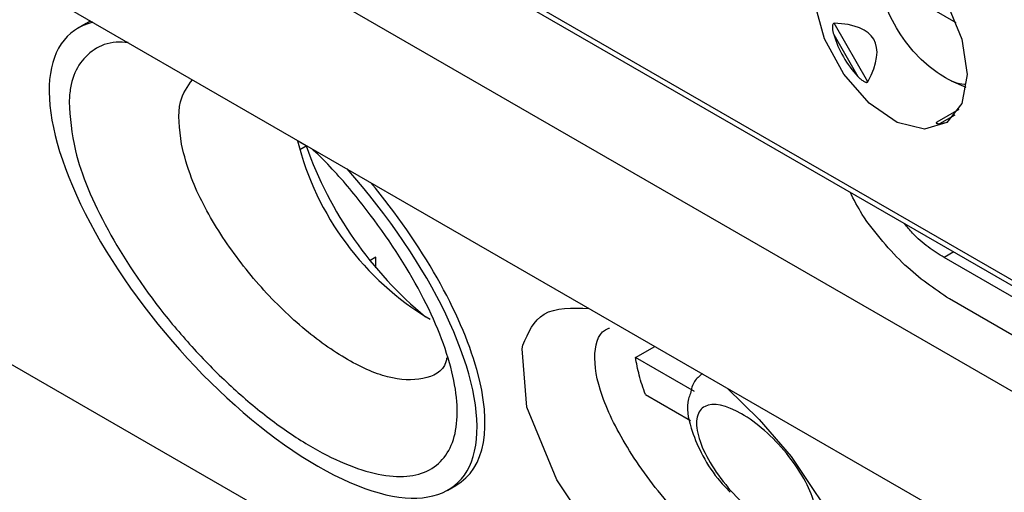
# Model space of a CAD drawing. Header units: millimetres. Extents: x -0.39 to 0.76, y -0.29 to 0.59.
# Tile 108 of 137: x 0.58472 to 0.60281, y 0.32985 to 0.33854. Entities that reach past the tile are written whole.
import ezdxf

# ---------------------------------------------------------------- set-up
doc = ezdxf.new("R2010")
doc.units = ezdxf.units.MM

msp = doc.modelspace()

# ---------------------------------------------------------------- linework, layer by layer
at = {"color": 9, "linetype": 'Continuous', "lineweight": 25}
for p, q in [((0.563589, 0.356479), (0.609028, 0.330248)), ((0.601626, 0.336632), (0.601909, 0.336795)), ((0.601883, 0.334271), (0.601703, 0.334168))]:
    msp.add_line(p, q, dxfattribs=at)
at = {"color": 7, "linetype": 'Continuous', "lineweight": 25}
for p, q in [((0.563651, 0.356342), (0.609032, 0.330144)), ((0.573703, 0.345632), (0.606712, 0.326576)), ((0.606305, 0.329772), (0.58774, 0.340489)), ((0.601928, 0.338486), (0.600486, 0.339319)), ((0.585943, 0.338474), (0.585796, 0.33839)), ((0.600305, 0.337404), (0.599684, 0.338479)), ((0.599676, 0.338271), (0.600121, 0.337501)), ((0.602109, 0.337294), (0.601841, 0.337414)), ((0.601974, 0.33689), (0.601573, 0.336659)), ((0.589984, 0.336221), (0.589824, 0.336314)), ((0.589869, 0.336155), (0.589984, 0.336221)), ((0.591266, 0.334176), (0.591156, 0.334113)), ((0.591266, 0.333978), (0.591266, 0.334176)), ((0.606064, 0.331651), (0.601703, 0.334168)), ((0.606161, 0.33089), (0.601801, 0.333407)), ((0.642871, 0.298543), (0.582995, 0.333108)), ((0.596037, 0.332332), (0.596391, 0.332535)), ((0.597121, 0.331706), (0.596037, 0.332332)), ((0.596218, 0.331647), (0.597044, 0.33117)), ((0.592587, 0.329893), (0.592734, 0.329977))]:
    msp.add_line(p, q, dxfattribs=at)
at = {"color": 7, "linetype": 'Continuous', "lineweight": 25, "flags": 128}
for points in [[(0.602126, 0.337539), (0.60203, 0.337004), (0.601757, 0.336652), (0.601342, 0.33653), (0.600842, 0.336654), (0.600325, 0.337008), (0.599859, 0.337544), (0.599509, 0.33819), (0.599322, 0.338858), (0.599322, 0.339458), (0.599509, 0.339909), (0.599859, 0.340151), (0.600325, 0.34015), (0.600842, 0.339906), (0.601342, 0.339454), (0.601757, 0.338852), (0.60203, 0.338184), (0.602126, 0.337539)], [(0.597717, 0.331769), (0.598309, 0.331188), (0.598896, 0.330509), (0.599846, 0.329084), (0.600399, 0.327745), (0.600482, 0.326677), (0.600077, 0.326035), (0.599229, 0.325927), (0.598674, 0.326089), (0.598059, 0.32639), (0.597411, 0.326818), (0.596757, 0.327354), (0.595537, 0.328655), (0.594587, 0.33008), (0.594035, 0.331419), (0.593952, 0.332487), (0.593966, 0.332555), (0.593966, 0.332555)]]:
    msp.add_lwpolyline(points, dxfattribs=at)
at = {"color": 7, "linetype": 'Continuous', "lineweight": 25}
for centre, radius, start, end in [((0.595002, 0.337614), 0.0053392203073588, 194.094301, 239.094161), ((0.596767, 0.338615), 0.0071928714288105, 199.437974, 230.316757)]:
    msp.add_arc(centre, radius, start, end, dxfattribs=at)
for centre, major_axis, ratio, start_param, end_param in [((0.589192, 0.334142), (-0.003538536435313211, 0.004148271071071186), 0.413075, 6.083804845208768, 8.56372452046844), ((0.589338, 0.334226), (-0.003538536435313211, 0.004148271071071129), 0.413075, 6.164575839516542, 6.205822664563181), ((0.59195, 0.333298), (0.008462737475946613, 0.004885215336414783), 0.204676, 5.967402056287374, 6.598995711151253), ((0.60167, 0.338909), (0.001816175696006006, 0.001049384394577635), 0.953495, 2.917196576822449, 3.365347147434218), ((0.60167, 0.338909), (9.474338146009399e-05, 0.002277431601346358), 0.44448, 3.192324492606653, 3.344497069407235), ((0.589192, 0.334142), (-0.003538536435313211, 0.004148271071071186), 0.413075, 2.28053921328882, 4.760458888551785), ((0.589338, 0.334226), (-0.003538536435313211, 0.004148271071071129), 0.413075, 3.064230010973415, 4.679687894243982)]:
    msp.add_ellipse(centre, major_axis=major_axis, ratio=ratio, start_param=start_param, end_param=end_param, dxfattribs=at)
for points, knots in [([(0.6020898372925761, 0.3373546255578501), (0.6020856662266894, 0.3373543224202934), (0.6019645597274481, 0.3373455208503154), (0.6016761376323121, 0.3374934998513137), (0.6012689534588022, 0.3377942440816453), (0.6008957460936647, 0.3382539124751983), (0.6006089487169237, 0.3387904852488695), (0.6005262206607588, 0.339146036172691), (0.6004860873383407, 0.3393185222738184)], [0, 0, 0, 0, 0.0069149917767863, 0.2007761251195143, 0.3946372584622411, 0.6003880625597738, 0.8061388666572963, 0.9999999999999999, 0.9999999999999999, 0.9999999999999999, 0.9999999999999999]), ([(0.59968413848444, 0.3384793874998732), (0.5996764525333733, 0.3384796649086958), (0.5996688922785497, 0.3384755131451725), (0.5996587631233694, 0.3384608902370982), (0.5996558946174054, 0.3384514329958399), (0.5996506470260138, 0.3384230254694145), (0.5996511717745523, 0.3384031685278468), (0.5996563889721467, 0.3383454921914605), (0.5996653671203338, 0.3383078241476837), (0.5996763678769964, 0.3382708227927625)], [0, 0, 0, 0, 0.1249999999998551, 0.1249999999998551, 0.2499999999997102, 0.2499999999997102, 0.499999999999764, 0.499999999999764, 1, 1, 1, 1]), ([(0.5867127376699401, 0.3381218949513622), (0.5866381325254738, 0.3381271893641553), (0.5863876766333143, 0.3381449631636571), (0.585944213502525, 0.3379578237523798), (0.5856658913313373, 0.3375518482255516), (0.5856330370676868, 0.3371204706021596), (0.5856263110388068, 0.3370321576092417)], [0, 0, 0, 0, 0.1081950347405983, 0.3632200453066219, 0.8696363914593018, 1, 1, 1, 1]), ([(0.5876910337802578, 0.3362515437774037), (0.5876549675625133, 0.336533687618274), (0.5875917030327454, 0.3370286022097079), (0.5878028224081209, 0.3373164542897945), (0.5878935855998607, 0.337440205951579)], [0, 0, 0, 0, 0.5700859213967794, 1, 1, 1, 1]), ([(0.6001207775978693, 0.3375010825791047), (0.6001363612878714, 0.3374846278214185), (0.6001525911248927, 0.3374687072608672), (0.6001697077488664, 0.33745375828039), (0.6001862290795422, 0.3374393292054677), (0.6002036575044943, 0.3374256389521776), (0.6002223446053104, 0.3374140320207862), (0.6002313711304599, 0.3374084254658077), (0.6002407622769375, 0.337403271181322), (0.6002504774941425, 0.3373991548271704), (0.6002579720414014, 0.3373959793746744), (0.6002657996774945, 0.3373933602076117), (0.6002735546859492, 0.3373921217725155), (0.6002777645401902, 0.337391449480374), (0.6002820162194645, 0.3373911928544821), (0.6002860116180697, 0.3373915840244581), (0.6002893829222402, 0.3373919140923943), (0.6002926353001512, 0.3373927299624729), (0.6002954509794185, 0.3373940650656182), (0.6002982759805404, 0.3373954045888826), (0.6003007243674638, 0.337397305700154), (0.6003026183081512, 0.3373995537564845), (0.6003036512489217, 0.3374007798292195), (0.6003045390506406, 0.3374021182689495), (0.6003052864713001, 0.3374035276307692)], [5.3e-15, 5.3e-15, 5.3e-15, 5.3e-15, 6.83781332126e-05, 6.83781332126e-05, 6.83781332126e-05, 0.0001344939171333, 0.0001344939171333, 0.0001344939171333, 0.0001663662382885, 0.0001663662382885, 0.0001663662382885, 0.0001910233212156, 0.0001910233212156, 0.0001910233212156, 0.0002043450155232, 0.0002043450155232, 0.0002043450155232, 0.0002156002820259, 0.0002156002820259, 0.0002156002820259, 0.0002269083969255, 0.0002269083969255, 0.0002269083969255, 0.0002330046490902, 0.0002330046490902, 0.0002330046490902, 0.0002330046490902]), ([(0.5856263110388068, 0.3370321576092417), (0.5856459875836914, 0.3367444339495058), (0.5856920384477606, 0.3360710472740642), (0.5862736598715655, 0.3346928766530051), (0.5871467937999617, 0.3333741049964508), (0.5879974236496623, 0.332386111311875), (0.5886875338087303, 0.331706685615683), (0.5894023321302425, 0.331119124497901), (0.5901103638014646, 0.3306507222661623), (0.590782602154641, 0.3303214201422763), (0.5913892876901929, 0.3301451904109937), (0.5919058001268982, 0.3301279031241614), (0.5924474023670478, 0.3303114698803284), (0.5928201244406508, 0.3309129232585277), (0.5927246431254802, 0.3321003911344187), (0.5921164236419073, 0.3335875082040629), (0.5912335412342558, 0.334902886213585), (0.5905125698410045, 0.3357625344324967), (0.5901827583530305, 0.336080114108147), (0.5900827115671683, 0.3361764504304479)], [0, 0, 0, 0, 0.0649564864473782, 0.1520237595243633, 0.2390801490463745, 0.2828039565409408, 0.3265838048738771, 0.3701928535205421, 0.4140500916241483, 0.4576932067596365, 0.5014948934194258, 0.5453250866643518, 0.588981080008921, 0.6761313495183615, 0.7633242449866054, 0.8504352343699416, 0.937461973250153, 0.9810293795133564, 1, 1, 1, 1]), ([(0.6015728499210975, 0.3366585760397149), (0.6015710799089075, 0.3366575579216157), (0.6015667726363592, 0.3366550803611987), (0.6015632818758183, 0.3366516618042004), (0.6015611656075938, 0.3366484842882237), (0.6015603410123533, 0.3366450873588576), (0.6015615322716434, 0.3366416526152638), (0.6015657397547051, 0.3366379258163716), (0.6015731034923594, 0.3366348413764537), (0.6015835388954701, 0.3366325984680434), (0.601595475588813, 0.3366313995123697), (0.6016097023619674, 0.3366310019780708), (0.601620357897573, 0.3366315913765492), (0.601626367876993, 0.3366319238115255)], [0, 0, 0, 0, 0.0340504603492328, 0.0828607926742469, 0.1240735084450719, 0.1663890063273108, 0.2455190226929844, 0.3264681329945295, 0.4510812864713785, 0.5769873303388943, 0.7051616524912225, 0.8337040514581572, 0.9999999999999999, 0.9999999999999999, 0.9999999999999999, 0.9999999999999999]), ([(0.5925670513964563, 0.332325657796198), (0.5925618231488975, 0.3323011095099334), (0.5925119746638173, 0.3320670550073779), (0.5921524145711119, 0.3319050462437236), (0.5915162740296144, 0.3319131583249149), (0.5907078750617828, 0.332274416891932), (0.5898568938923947, 0.3328958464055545), (0.5890379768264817, 0.3337180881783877), (0.5883388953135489, 0.3346623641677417), (0.5878760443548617, 0.3355444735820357), (0.5877446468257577, 0.3360466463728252), (0.5876910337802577, 0.3362515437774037)], [0, 0, 0, 0, 0.015591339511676, 0.1486549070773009, 0.2790168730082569, 0.4055535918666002, 0.5294449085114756, 0.6534525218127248, 0.7800429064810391, 0.9102527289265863, 0.9999999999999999, 0.9999999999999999, 0.9999999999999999, 0.9999999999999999]), ([(0.6018006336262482, 0.3334073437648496), (0.6015241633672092, 0.3335952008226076), (0.6011009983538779, 0.3338827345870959), (0.6005723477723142, 0.3344632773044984), (0.6002095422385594, 0.3349156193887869), (0.6000470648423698, 0.3352336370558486), (0.5999766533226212, 0.3353714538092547)], [0, 0, 0, 0, 0.4005464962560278, 0.6130759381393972, 0.8323218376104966, 1, 1, 1, 1]), ([(0.6017030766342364, 0.3341679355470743), (0.601606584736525, 0.3342303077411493), (0.6014129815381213, 0.3343554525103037), (0.6011590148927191, 0.334565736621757), (0.6010262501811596, 0.3347330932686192), (0.600978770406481, 0.3347929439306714)], [0, 0, 0, 0, 0.3896034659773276, 0.781707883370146, 1, 1, 1, 1]), ([(0.5939664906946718, 0.3325554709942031), (0.594064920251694, 0.3327851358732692), (0.5942672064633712, 0.3332571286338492), (0.5948709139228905, 0.3332414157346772), (0.59518086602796, 0.3332333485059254)], [0, 0, 0, 0, 0.4865855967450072, 0.9999999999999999, 0.9999999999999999, 0.9999999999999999, 0.9999999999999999]), ([(0.6002433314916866, 0.3274983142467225), (0.6001623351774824, 0.3274642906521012), (0.6000004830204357, 0.3273963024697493), (0.599646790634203, 0.327427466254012), (0.5992277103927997, 0.3275578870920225), (0.5987503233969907, 0.3277963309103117), (0.598239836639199, 0.3281282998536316), (0.5977206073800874, 0.3285388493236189), (0.5972052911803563, 0.3290153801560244), (0.5965610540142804, 0.3297057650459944), (0.5958740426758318, 0.3306287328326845), (0.5953602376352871, 0.3316538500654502), (0.5952366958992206, 0.3324408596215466), (0.5953676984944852, 0.3328157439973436), (0.5955525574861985, 0.3328708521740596), (0.5955572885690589, 0.3328722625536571)], [0, 0, 0, 0, 0.0607972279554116, 0.1214890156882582, 0.1840699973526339, 0.2454994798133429, 0.3070526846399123, 0.3695466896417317, 0.4301863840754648, 0.4943703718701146, 0.6195971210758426, 0.7455264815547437, 0.8714977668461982, 0.9967112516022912, 1, 1, 1, 1]), ([(0.5972629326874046, 0.3320313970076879), (0.5972088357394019, 0.3319882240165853), (0.5970934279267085, 0.3318961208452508), (0.5970604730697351, 0.3317490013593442), (0.597042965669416, 0.3316708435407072)], [0, 0, 0, 0, 0.4687459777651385, 1, 1, 1, 1]), ([(0.597042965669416, 0.3316708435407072), (0.5970302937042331, 0.3316377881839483), (0.5969552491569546, 0.3314420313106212), (0.5970292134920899, 0.3310637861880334), (0.5972294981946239, 0.3305732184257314), (0.5974814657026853, 0.3301606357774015), (0.59769552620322, 0.3299336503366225), (0.59777419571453, 0.3298502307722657)], [0, 0, 0, 0, 0.0598142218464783, 0.3542253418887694, 0.5947226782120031, 0.8510562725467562, 1, 1, 1, 1]), ([(0.5985172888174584, 0.3292643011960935), (0.5983793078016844, 0.3293439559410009), (0.598234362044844, 0.329449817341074), (0.5979520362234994, 0.3296981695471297), (0.597814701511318, 0.3298408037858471), (0.5975683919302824, 0.3301420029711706), (0.5974593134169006, 0.3303003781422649), (0.5972871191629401, 0.3306086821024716), (0.5972238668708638, 0.3307584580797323), (0.5971534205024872, 0.3310257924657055), (0.5971459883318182, 0.3311433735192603), (0.5971888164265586, 0.3313272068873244), (0.5972381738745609, 0.3313942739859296), (0.5974585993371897, 0.3315057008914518), (0.5977053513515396, 0.3314547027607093), (0.5982573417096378, 0.3311356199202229), (0.598560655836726, 0.3308692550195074), (0.5989301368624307, 0.3304175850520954), (0.5990390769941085, 0.3302592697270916), (0.5992114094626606, 0.3299508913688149), (0.5992747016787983, 0.3298010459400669), (0.5993452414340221, 0.3295336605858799), (0.5993524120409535, 0.3294163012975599), (0.5993102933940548, 0.3292316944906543), (0.5992607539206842, 0.329164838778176), (0.5991133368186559, 0.3290910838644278), (0.5990154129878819, 0.3290843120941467), (0.5987864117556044, 0.3291310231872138), (0.5986552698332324, 0.3291846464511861), (0.5985172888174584, 0.3292643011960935)], [0, 0, 0, 0, 0.0624999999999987, 0.0624999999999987, 0.1249999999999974, 0.1249999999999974, 0.1874999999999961, 0.1874999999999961, 0.2499999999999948, 0.2499999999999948, 0.3124999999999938, 0.3124999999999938, 0.3749999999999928, 0.3749999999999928, 0.4999999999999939, 0.4999999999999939, 0.6249999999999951, 0.6249999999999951, 0.6874999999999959, 0.6874999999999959, 0.7499999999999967, 0.7499999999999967, 0.8124999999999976, 0.8124999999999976, 0.8749999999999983, 0.8749999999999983, 0.9374999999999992, 0.9374999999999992, 1, 1, 1, 1])]:
    msp.add_open_spline(points, degree=3, knots=knots, dxfattribs=at)
for points in [[(0.5961037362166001, 0.332003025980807), (0.5960736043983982, 0.3321176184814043), (0.5960513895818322, 0.3322276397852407), (0.5960370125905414, 0.3323318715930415)], [(0.5962178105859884, 0.3316468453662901), (0.5961719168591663, 0.3317692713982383), (0.5961338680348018, 0.3318884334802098), (0.5961037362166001, 0.332003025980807)]]:
    msp.add_open_spline(points, degree=3, dxfattribs=at)

doc.saveas('drawing.dxf')
